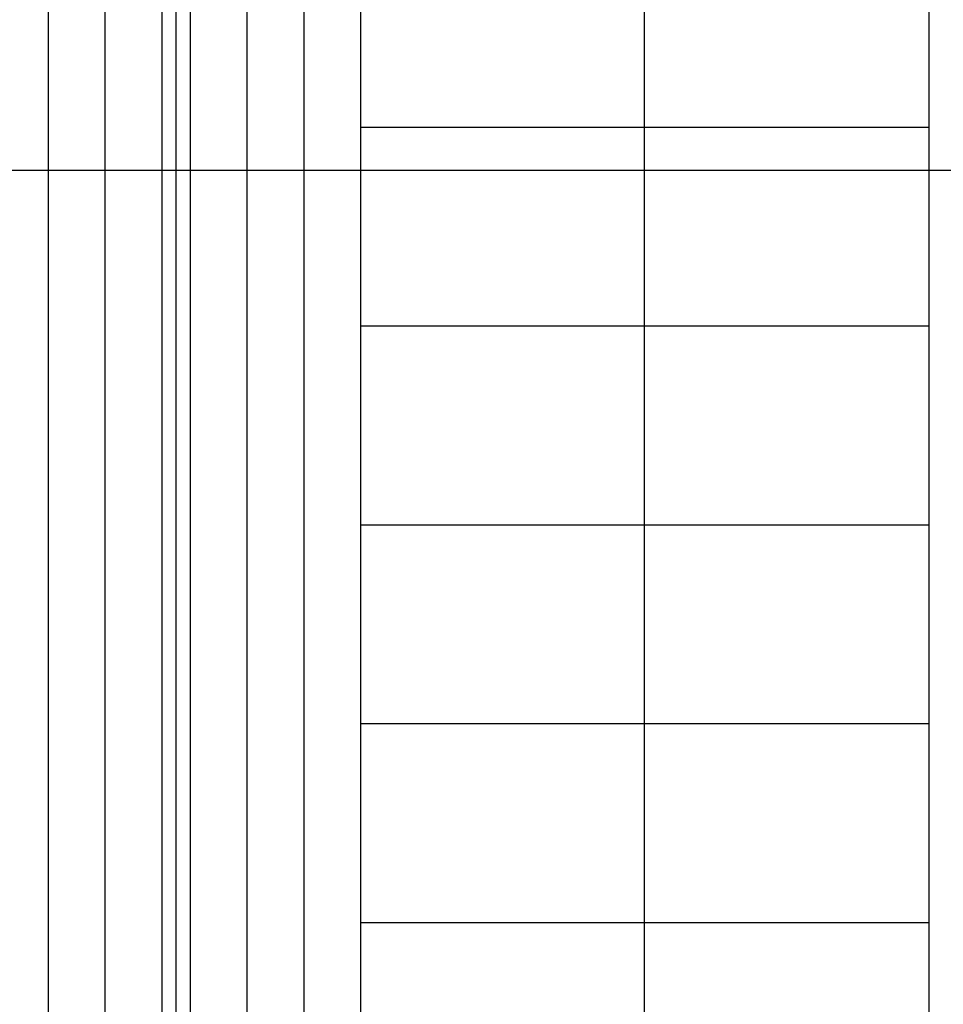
# Model space of a CAD drawing. Header units: centimetres. Extents: x -228435 to 111511, y -89367 to 428125.
# Tile 83 of 216: x -16815 to -15189, y 45532 to 47265. Entities that reach past the tile are written whole.
import ezdxf
from ezdxf.xclip import XClip

# ---------------------------------------------------------------- set-up
doc = ezdxf.new("R2010")
doc.units = ezdxf.units.CM
doc.header["$LTSCALE"] = 50
doc.header["$XCLIPFRAME"] = 0
doc.linetypes.add('DASHDOT2', pattern=[12.7, 6.35, -3.175, 0, -3.175])
doc.layers.get('0').update_dxf_attribs({"color": 8})
for name, color, linetype in [('ARCH_INFO_OSIE_IST', 8, 'DASHDOT2'), ('ARCH_INFO_SCHODY_IST', 8, 'Continuous'), ('ARCH_SCHODY_IST', 8, 'Continuous'), ('Osie rzutów$0$ARCH_INFO_OSIE_OPISY_IST', 8, 'Continuous'), ('RYSUNKOWE_XREF', 8, 'Continuous')]:
    doc.layers.add(name, color=color, linetype=linetype)

# ---------------------------------------------------------------- blocks, each defined once
blk = doc.blocks.new('Osie rzutów')
at = {"layer": 'ARCH_INFO_OSIE_IST', "ltscale": 10}
for p, q in [((10460, 12510), (10460, 4623.26)), ((4436.04, 9200), (15156.54, 9200))]:
    blk.add_line(p, q, dxfattribs=at)
blk = doc.blocks.new('A$C6FDA0163')
at = {"layer": 'ARCH_INFO_SCHODY_IST', "elevation": 0}
for points in [[(82.5, -1155.28), (82.5, -399.58), (47.29, -433.51)], [(82.5, -855.03), (82.5, -399.58), (117.71, -433.51)]]:
    blk.add_lwpolyline(points, dxfattribs=at)
at = {"layer": 'ARCH_SCHODY_IST'}
for p, q in [((-22.5, -185.96), (-22.5, -1169.65)), ((-12.5, -185.96), (-12.5, -1172.05)), ((12.5, -185.96), (12.5, -1138.51)), ((22.5, -185.96), (22.5, -1140.9)), ((-2.5, -246.72), (-2.5, -1174.45)), ((2.5, -246.72), (2.5, -1136.11)), ((32.5, -253.47), (32.5, -1143.3)), ((132.5, -253.47), (132.5, -1167.26)), ((32.5, -611.44), (132.5, -611.44)), ((32.5, -611.44), (132.5, -611.44)), ((32.5, -646.44), (132.5, -646.44)), ((32.5, -646.44), (132.5, -646.44)), ((32.5, -681.44), (132.5, -681.44)), ((32.5, -716.44), (132.5, -716.44)), ((32.5, -751.45), (132.5, -751.45))]:
    blk.add_line(p, q, dxfattribs=at)
at = {"layer": 'RYSUNKOWE_XREF'}
blk.add_blockref('Osie rzutów', (-10460.03, -9819.05, -630), dxfattribs=at)

msp = doc.modelspace()

# ---------------------------------------------------------------- block references
ref = msp.add_blockref('A$C6FDA0163', (-16540, 53190.5, 630), dxfattribs=dict(xscale=10, yscale=10, zscale=10))
XClip(ref).set_block_clipping_path([(-400.031931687, -2219.05), (399.968068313, 380.95)])
at = {"layer": 'Osie rzutów$0$ARCH_INFO_OSIE_OPISY_IST', "xscale": 10, "yscale": 10, "zscale": 10}
msp.add_blockref('Osie rzutów', (-121140, -45000, 630), dxfattribs=at)

doc.saveas('drawing.dxf')
